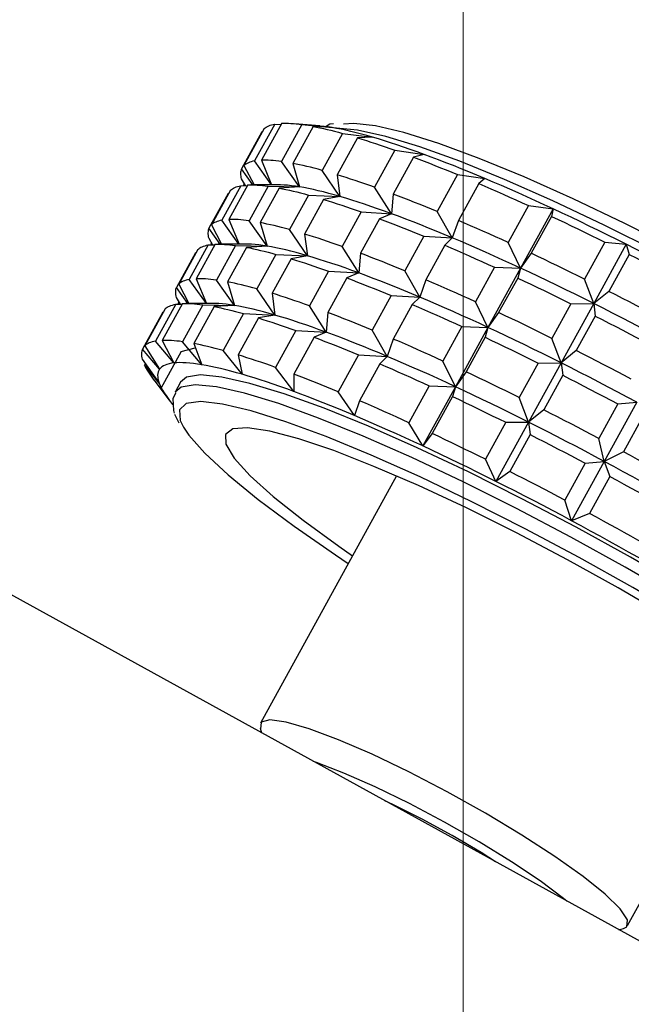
# Model space of a CAD drawing. Header units: millimetres. Extents: x -4612887 to -4536833, y -5457376 to -5415716.
# Tile 95 of 144: x -4585076 to -4585048, y -5436169 to -5436123. Entities that reach past the tile are written whole.
import ezdxf

# ---------------------------------------------------------------- set-up
doc = ezdxf.new("R2010")
doc.units = ezdxf.units.MM
doc.header["$MEASUREMENT"] = 0
doc.linetypes.add('CONTINU', pattern=[0])
doc.layers.get('0').update_dxf_attribs({"color": 8, "lineweight": 18})
doc.layers.add('LOC', color=4, linetype='CONTINU')
doc.layers.add('PLAN', color=7, linetype='CONTINU')

# ---------------------------------------------------------------- blocks, each defined once
blk = doc.blocks.new('A$C7EBD59A9')
at = {"layer": 'PLAN', "color": 0, "linetype": 'Continuous'}
for p, q in [((178.338, 219.491), (179.145, 219.835)), ((179.145, 219.835), (179.445, 219.533)), ((179.145, 219.835), (179.145, 217.094)), ((174.91, 219.294), (175.852, 219.662)), ((175.852, 219.662), (175.944, 219.365)), ((175.852, 219.662), (175.852, 216.921)), ((178.338, 219.491), (178.338, 217.783)), ((179.445, 219.533), (179.445, 217.825)), ((169.088, 218.648), (170.202, 219.071)), ((170.202, 219.071), (169.875, 218.767)), ((171.791, 219.01), (172.837, 219.404)), ((172.837, 219.404), (172.718, 219.107)), ((172.718, 219.107), (172.718, 217.398)), ((174.91, 219.294), (174.91, 217.586)), ((175.944, 219.365), (175.944, 217.656)), ((166.893, 218.22), (168.037, 218.674)), ((168.037, 218.674), (167.514, 218.359)), ((169.088, 218.648), (169.088, 216.939)), ((169.875, 218.767), (169.875, 217.059)), ((171.791, 219.01), (171.791, 217.301)), ((165.28, 217.742), (166.415, 218.226)), ((166.415, 218.226), (165.714, 217.895)), ((166.893, 218.22), (166.893, 216.512)), ((167.514, 218.359), (167.514, 216.651)), ((165.949, 218.044), (164.999, 217.627)), ((165.714, 217.895), (165.714, 216.186)), ((179.445, 217.825), (179.145, 217.094)), ((165.28, 217.742), (165.28, 216.034)), ((175.852, 216.921), (174.91, 217.586)), ((175.944, 217.656), (175.852, 216.921)), ((179.145, 217.094), (178.338, 217.783)), ((164.305, 217.229), (164.537, 217.339)), ((164.305, 217.229), (164.305, 215.521)), ((164.537, 217.391), (164.537, 215.683)), ((169.875, 217.059), (170.202, 216.33)), ((172.837, 216.663), (171.791, 217.301)), ((172.718, 217.398), (172.837, 216.663)), ((178.338, 216.64), (179.145, 217.094)), ((179.145, 217.094), (179.445, 216.682)), ((179.145, 217.094), (179.145, 214.353)), ((164.001, 216.7), (164.022, 216.711)), ((164.001, 216.7), (164.001, 214.991)), ((164.022, 216.864), (164.022, 215.156)), ((167.514, 216.651), (168.037, 215.932)), ((170.202, 216.33), (169.088, 216.939)), ((171.791, 216.159), (172.837, 216.663)), ((172.837, 216.663), (172.718, 216.256)), ((174.91, 216.443), (175.852, 216.921)), ((175.852, 216.921), (175.944, 216.514)), ((175.852, 216.921), (175.852, 214.18)), ((178.338, 216.64), (178.338, 215.041)), ((179.445, 216.682), (179.445, 215.084)), ((168.037, 215.932), (166.893, 216.512)), ((169.088, 215.797), (170.202, 216.33)), ((170.202, 216.33), (169.875, 215.916)), ((172.718, 216.256), (172.718, 214.657)), ((174.91, 216.443), (174.91, 214.845)), ((175.944, 216.514), (175.944, 214.915)), ((166.415, 215.485), (165.28, 216.034)), ((165.714, 216.186), (166.415, 215.485)), ((166.893, 215.369), (168.037, 215.932)), ((168.037, 215.932), (167.514, 215.508)), ((169.875, 215.916), (169.875, 214.318)), ((171.791, 216.159), (171.791, 214.56)), ((165.379, 215.008), (164.305, 215.521)), ((164.537, 215.683), (165.382, 215.01)), ((165.28, 214.891), (166.415, 215.485)), ((166.415, 215.485), (165.714, 215.044)), ((167.514, 215.508), (167.514, 213.909)), ((169.088, 215.797), (169.088, 214.198)), ((164.022, 215.156), (164.757, 214.665)), ((165.614, 215.138), (164.646, 214.603)), ((165.714, 215.044), (165.714, 213.445)), ((166.893, 215.369), (166.893, 213.771)), ((179.145, 214.353), (178.338, 215.041)), ((179.445, 215.084), (179.145, 214.353)), ((164.715, 214.641), (164.001, 214.991)), ((164.188, 214.625), (164.459, 214.466)), ((165.28, 214.891), (165.28, 213.293)), ((172.718, 214.657), (172.837, 213.922)), ((175.852, 214.18), (174.91, 214.845)), ((175.944, 214.915), (175.852, 214.18)), ((164.305, 214.378), (164.537, 214.511)), ((164.305, 214.378), (164.305, 212.78)), ((164.378, 214.514), (164.378, 214.462)), ((164.416, 214.442), (164.378, 214.462)), ((164.537, 214.54), (164.537, 212.941)), ((169.875, 214.318), (170.202, 213.589)), ((172.837, 213.922), (171.791, 214.56)), ((178.338, 213.899), (179.145, 214.353)), ((179.145, 214.353), (179.445, 213.941)), ((179.145, 214.353), (179.145, 211.612)), ((181.959, 214.002), (182.603, 214.437)), ((182.603, 214.437), (182.603, 211.695)), ((164.001, 213.849), (164.022, 213.863)), ((164.001, 213.849), (164.001, 212.25)), ((164.022, 214.013), (164.022, 212.415)), ((167.514, 213.909), (168.037, 213.191)), ((170.202, 213.589), (169.088, 214.198)), ((171.791, 213.418), (172.837, 213.922)), ((172.837, 213.922), (172.718, 213.515)), ((174.91, 213.702), (175.852, 214.18)), ((175.852, 214.18), (175.944, 213.773)), ((175.852, 214.18), (175.852, 211.438)), ((178.338, 213.899), (178.338, 212.3)), ((179.445, 213.941), (179.445, 212.342)), ((181.959, 214.002), (181.959, 212.403)), ((183.101, 214.014), (183.101, 212.415)), ((165.714, 213.445), (166.415, 212.744)), ((168.037, 213.191), (166.893, 213.771)), ((169.088, 213.056), (170.202, 213.589)), ((170.202, 213.589), (169.875, 213.175)), ((172.718, 213.515), (172.718, 211.916)), ((174.91, 213.702), (174.91, 212.103)), ((175.944, 213.773), (175.944, 212.174)), ((166.415, 212.744), (165.28, 213.293)), ((166.893, 212.628), (168.037, 213.191)), ((168.037, 213.191), (167.514, 212.767)), ((169.088, 213.056), (169.088, 211.457)), ((169.875, 213.175), (169.875, 211.577)), ((171.791, 213.418), (171.791, 211.819)), ((165.379, 212.267), (164.305, 212.78)), ((164.537, 212.941), (165.382, 212.269)), ((165.28, 212.15), (166.415, 212.744)), ((166.415, 212.744), (165.714, 212.303)), ((167.514, 212.767), (167.514, 211.168)), ((164.715, 211.9), (164.001, 212.25)), ((164.022, 212.415), (164.757, 211.923)), ((165.614, 212.397), (164.646, 211.862)), ((165.714, 212.303), (165.714, 210.704)), ((166.893, 212.628), (166.893, 211.03)), ((179.145, 211.612), (178.338, 212.3)), ((179.445, 212.342), (179.145, 211.612)), ((182.603, 211.695), (181.959, 212.403)), ((183.101, 212.415), (182.603, 211.695)), ((164.188, 211.884), (164.459, 211.725)), ((165.28, 212.15), (165.28, 210.552)), ((172.718, 211.916), (172.837, 211.181)), ((175.852, 211.438), (174.91, 212.103)), ((175.944, 212.174), (175.852, 211.438)), ((164.305, 211.637), (164.537, 211.77)), ((164.305, 211.637), (164.305, 210.039)), ((164.378, 211.773), (164.378, 211.721)), ((164.416, 211.701), (164.378, 211.721)), ((164.537, 211.799), (164.537, 210.2)), ((170.202, 210.847), (169.088, 211.457)), ((169.875, 211.577), (170.202, 210.847)), ((172.837, 211.181), (171.791, 211.819)), ((174.91, 210.961), (175.852, 211.438)), ((175.852, 211.438), (175.944, 211.032)), ((175.852, 211.438), (175.852, 208.697)), ((178.338, 211.158), (179.145, 211.612)), ((179.145, 211.612), (179.445, 211.2)), ((179.145, 211.612), (179.145, 208.871)), ((181.959, 211.26), (182.603, 211.695)), ((182.603, 211.695), (183.101, 211.273)), ((182.603, 211.695), (182.603, 208.954)), ((164.001, 211.107), (164.022, 211.121)), ((164.001, 211.107), (164.001, 209.509)), ((164.022, 211.272), (164.022, 209.674)), ((167.514, 211.168), (168.037, 210.45)), ((171.791, 210.676), (172.837, 211.181)), ((172.837, 211.181), (172.718, 210.773)), ((178.338, 211.158), (178.338, 209.449)), ((179.445, 211.2), (179.445, 209.491)), ((181.959, 211.26), (181.959, 209.552)), ((183.101, 211.273), (183.101, 209.564)), ((165.714, 210.704), (166.415, 210.002)), ((168.037, 210.45), (166.893, 211.03)), ((169.088, 210.314), (170.202, 210.847)), ((170.202, 210.847), (169.875, 210.434)), ((171.791, 210.676), (171.791, 208.968)), ((172.718, 210.773), (172.718, 209.065)), ((174.91, 210.961), (174.91, 209.252)), ((175.944, 211.032), (175.944, 209.323)), ((166.415, 210.002), (165.28, 210.552)), ((166.893, 209.887), (168.037, 210.45)), ((168.037, 210.45), (167.514, 210.026)), ((169.088, 210.314), (169.088, 208.606)), ((169.875, 210.434), (169.875, 208.726)), ((165.379, 209.526), (164.305, 210.039)), ((164.537, 210.2), (165.382, 209.528)), ((165.28, 209.409), (166.415, 210.002)), ((166.415, 210.002), (165.714, 209.562)), ((166.893, 209.887), (166.893, 208.179)), ((167.514, 210.026), (167.514, 208.317)), ((164.715, 209.159), (164.001, 209.509)), ((164.022, 209.674), (164.757, 209.182)), ((165.614, 209.656), (164.646, 209.121)), ((165.714, 209.562), (165.714, 207.853)), ((179.145, 208.871), (178.338, 209.449)), ((179.445, 209.491), (179.145, 208.871)), ((182.603, 208.954), (181.959, 209.552)), ((183.101, 209.564), (182.603, 208.954)), ((164.188, 209.143), (164.459, 208.984)), ((164.537, 209.058), (164.537, 207.349)), ((165.28, 209.409), (165.28, 207.701)), ((172.718, 209.065), (172.837, 208.44)), ((175.852, 208.697), (174.91, 209.252)), ((175.944, 209.323), (175.852, 208.697)), ((164.305, 208.896), (164.537, 209.029)), ((164.305, 208.896), (164.305, 207.188)), ((164.378, 209.032), (164.378, 208.98)), ((164.416, 208.96), (164.378, 208.98)), ((169.875, 208.726), (170.202, 208.106)), ((172.837, 208.44), (171.791, 208.968)), ((164.001, 208.366), (164.022, 208.38)), ((164.001, 208.366), (164.001, 206.658)), ((164.022, 208.531), (164.022, 206.823)), ((167.514, 208.317), (168.037, 207.709)), ((170.202, 208.106), (169.088, 208.606)), ((165.714, 207.853), (166.415, 207.261)), ((168.037, 207.709), (166.893, 208.179)), ((166.415, 207.261), (165.28, 207.701)), ((165.422, 207.328), (165.853, 207.736)), ((165.392, 206.778), (164.305, 207.188)), ((164.537, 207.349), (165.392, 206.778)), ((165.422, 207.328), (165.422, 205.619)), ((175.5, 207.122), (175.5, 195.676)), ((192.5, 195.676), (192.5, 207.122)), ((165.003, 206.276), (164.001, 206.658)), ((164.022, 206.823), (165.003, 206.276)), ((164.188, 206.292), (165.261, 205.773)), ((164.378, 206.2), (164.378, 206.129)), ((165.261, 205.773), (164.378, 206.129)), ((166, 206.225), (166, 205.77)), ((164.999, 205.787), (165.949, 205.37)), ((166.157, 205.284), (165.422, 205.619)), ((166.414, 204.974), (166.731, 204.75)), ((175.59, 195.498), (175.731, 195.36)), ((192.269, 195.36), (192.409, 195.498)), ((227, 195.36), (141, 195.36))]:
    blk.add_line(p, q, dxfattribs=at)
at = {"layer": 'PLAN', "color": 6}
blk.add_line((166.74, 204.858), (166.982, 204.687), dxfattribs=at)
at = {"layer": 'PLAN', "color": 0, "linetype": 'Continuous', "flags": 128}
for points in [[(200.585, 218.944), (199.746, 219.239), (198.499, 219.551), (196.956, 219.834), (195.15, 220.082), (193.117, 220.291), (190.899, 220.456), (188.54, 220.574), (186.088, 220.642), (183.594, 220.659), (181.109, 220.625), (178.682, 220.541), (176.363, 220.407), (174.2, 220.228), (172.236, 220.006), (170.512, 219.745), (169.063, 219.453), (167.917, 219.133), (167.099, 218.793), (166.747, 218.562)], [(179.145, 219.835), (178.722, 219.818), (178.302, 219.8), (177.885, 219.781), (177.471, 219.759), (177.06, 219.737), (176.654, 219.713), (176.251, 219.688), (175.852, 219.662)], [(182.603, 219.919), (182.166, 219.913), (181.729, 219.907), (181.294, 219.898), (180.861, 219.889), (180.429, 219.877), (179.999, 219.865), (179.571, 219.851), (179.145, 219.835)], [(175.852, 219.662), (175.458, 219.634), (175.068, 219.605), (174.683, 219.575), (174.303, 219.543), (173.929, 219.51), (173.559, 219.476), (173.195, 219.441), (172.837, 219.404)], [(175.944, 219.365), (176.237, 219.383), (176.532, 219.4), (176.829, 219.417), (177.127, 219.433), (177.428, 219.449), (177.729, 219.464), (178.033, 219.478), (178.338, 219.491)], [(179.445, 219.533), (179.756, 219.543), (180.068, 219.553), (180.381, 219.561), (180.695, 219.569), (181.01, 219.576), (181.326, 219.583), (181.642, 219.589), (181.959, 219.594)], [(170.202, 219.071), (169.904, 219.024), (169.614, 218.977), (169.331, 218.929), (169.056, 218.879), (168.789, 218.829), (168.53, 218.778), (168.279, 218.726), (168.037, 218.674)], [(172.837, 219.404), (172.485, 219.366), (172.139, 219.327), (171.799, 219.287), (171.466, 219.246), (171.14, 219.204), (170.82, 219.161), (170.507, 219.116), (170.202, 219.071)], [(172.718, 219.107), (172.983, 219.132), (173.25, 219.157), (173.52, 219.182), (173.793, 219.205), (174.069, 219.228), (174.347, 219.251), (174.627, 219.273), (174.91, 219.294)], [(168.037, 218.674), (167.803, 218.62), (167.578, 218.566), (167.362, 218.511), (167.154, 218.455), (166.956, 218.399), (166.766, 218.342), (166.586, 218.284), (166.415, 218.226)], [(167.514, 218.359), (167.697, 218.397), (167.883, 218.434), (168.074, 218.471), (168.269, 218.507), (168.468, 218.543), (168.671, 218.578), (168.878, 218.613), (169.088, 218.648)], [(169.875, 218.767), (170.103, 218.8), (170.334, 218.831), (170.569, 218.862), (170.806, 218.893), (171.048, 218.923), (171.292, 218.952), (171.54, 218.981), (171.791, 219.01)], [(165.714, 217.895), (165.846, 217.937), (165.982, 217.978), (166.122, 218.019), (166.268, 218.06), (166.417, 218.101), (166.571, 218.141), (166.73, 218.181), (166.893, 218.22)], [(166.415, 218.226), (166.254, 218.167), (166.102, 218.108), (165.959, 218.048), (165.949, 218.044)], [(166.39, 218.39), (166.268, 218.297), (166.162, 218.106)], [(181.959, 217.885), (181.642, 217.88), (181.326, 217.875), (181.01, 217.868), (180.695, 217.861), (180.381, 217.853), (180.068, 217.844), (179.756, 217.835), (179.445, 217.825)], [(164.537, 217.391), (164.613, 217.436), (164.694, 217.48), (164.779, 217.524), (164.87, 217.568), (164.965, 217.612), (165.066, 217.656), (165.171, 217.699), (165.28, 217.742)], [(174.91, 217.586), (174.627, 217.564), (174.347, 217.543), (174.069, 217.52), (173.793, 217.497), (173.52, 217.473), (173.25, 217.449), (172.983, 217.424), (172.718, 217.398)], [(178.338, 217.783), (178.033, 217.769), (177.729, 217.755), (177.428, 217.74), (177.127, 217.725), (176.829, 217.709), (176.532, 217.692), (176.237, 217.675), (175.944, 217.656)], [(164.022, 216.864), (164.04, 216.91), (164.063, 216.956), (164.091, 217.002), (164.124, 217.048), (164.161, 217.093), (164.204, 217.139), (164.252, 217.184), (164.305, 217.229)], [(171.791, 217.301), (171.54, 217.273), (171.292, 217.244), (171.048, 217.215), (170.806, 217.185), (170.569, 217.154), (170.334, 217.123), (170.103, 217.091), (169.875, 217.059)], [(179.145, 217.094), (178.722, 217.077), (178.302, 217.059), (177.885, 217.039), (177.471, 217.018), (177.06, 216.996), (176.654, 216.972), (176.251, 216.947), (175.852, 216.921)], [(182.603, 217.178), (182.166, 217.172), (181.729, 217.165), (181.294, 217.157), (180.861, 217.147), (180.429, 217.136), (179.999, 217.124), (179.571, 217.11), (179.145, 217.094)], [(169.088, 216.939), (168.878, 216.905), (168.671, 216.87), (168.468, 216.834), (168.269, 216.799), (168.074, 216.762), (167.883, 216.725), (167.697, 216.688), (167.514, 216.651)], [(172.837, 216.663), (172.485, 216.625), (172.139, 216.586), (171.799, 216.546), (171.466, 216.505), (171.14, 216.463), (170.82, 216.419), (170.507, 216.375), (170.202, 216.33)], [(175.852, 216.921), (175.458, 216.893), (175.068, 216.864), (174.683, 216.833), (174.303, 216.802), (173.929, 216.769), (173.559, 216.735), (173.195, 216.699), (172.837, 216.663)], [(175.944, 216.514), (176.237, 216.532), (176.532, 216.549), (176.829, 216.566), (177.127, 216.582), (177.428, 216.598), (177.729, 216.612), (178.033, 216.627), (178.338, 216.64)], [(179.445, 216.682), (179.756, 216.692), (180.068, 216.702), (180.381, 216.71), (180.695, 216.718), (181.01, 216.725), (181.326, 216.732), (181.642, 216.738), (181.959, 216.743)], [(166.893, 216.512), (166.73, 216.473), (166.571, 216.433), (166.417, 216.392), (166.268, 216.352), (166.122, 216.311), (165.982, 216.27), (165.846, 216.228), (165.714, 216.186)], [(170.202, 216.33), (169.904, 216.283), (169.614, 216.236), (169.331, 216.188), (169.056, 216.138), (168.789, 216.088), (168.53, 216.037), (168.279, 215.985), (168.037, 215.932)], [(172.718, 216.256), (172.983, 216.281), (173.25, 216.306), (173.52, 216.331), (173.793, 216.354), (174.069, 216.377), (174.347, 216.4), (174.627, 216.422), (174.91, 216.443)], [(165.28, 216.034), (165.171, 215.991), (165.066, 215.947), (164.965, 215.904), (164.87, 215.86), (164.779, 215.816), (164.694, 215.772), (164.613, 215.727), (164.537, 215.683)], [(168.037, 215.932), (167.803, 215.879), (167.578, 215.825), (167.362, 215.77), (167.154, 215.714), (166.956, 215.658), (166.766, 215.601), (166.586, 215.543), (166.415, 215.485)], [(169.875, 215.916), (170.103, 215.949), (170.334, 215.98), (170.569, 216.011), (170.806, 216.042), (171.048, 216.072), (171.292, 216.101), (171.54, 216.13), (171.791, 216.159)], [(164.305, 215.521), (164.252, 215.476), (164.204, 215.43), (164.161, 215.385), (164.124, 215.339), (164.091, 215.294), (164.063, 215.248), (164.04, 215.202), (164.022, 215.156)], [(166.415, 215.485), (166.254, 215.426), (166.102, 215.367), (165.959, 215.307), (165.826, 215.247), (165.703, 215.186), (165.614, 215.138)], [(167.514, 215.508), (167.697, 215.546), (167.883, 215.583), (168.074, 215.62), (168.269, 215.656), (168.468, 215.692), (168.671, 215.727), (168.878, 215.762), (169.088, 215.797)], [(165.714, 215.044), (165.846, 215.086), (165.982, 215.127), (166.122, 215.168), (166.268, 215.209), (166.417, 215.25), (166.571, 215.29), (166.73, 215.33), (166.893, 215.369)], [(178.338, 215.041), (178.033, 215.028), (177.729, 215.014), (177.428, 214.999), (177.127, 214.984), (176.829, 214.968), (176.532, 214.951), (176.237, 214.933), (175.944, 214.915)], [(181.959, 215.144), (181.642, 215.139), (181.326, 215.133), (181.01, 215.127), (180.695, 215.12), (180.381, 215.112), (180.068, 215.103), (179.756, 215.094), (179.445, 215.084)], [(164.001, 214.991), (164.007, 214.945), (164.017, 214.899), (164.033, 214.854), (164.054, 214.808), (164.08, 214.762), (164.111, 214.716), (164.147, 214.671), (164.188, 214.625)], [(164.537, 214.54), (164.613, 214.585), (164.694, 214.629), (164.779, 214.673), (164.87, 214.717), (164.965, 214.761), (165.066, 214.805), (165.171, 214.848), (165.28, 214.891)], [(174.91, 214.845), (174.627, 214.823), (174.347, 214.801), (174.069, 214.779), (173.793, 214.756), (173.52, 214.732), (173.25, 214.708), (172.983, 214.683), (172.718, 214.657)], [(164.022, 214.013), (164.04, 214.059), (164.063, 214.105), (164.091, 214.151), (164.124, 214.197), (164.161, 214.242), (164.204, 214.288), (164.252, 214.333), (164.305, 214.378)], [(171.791, 214.56), (171.54, 214.532), (171.292, 214.503), (171.048, 214.474), (170.806, 214.444), (170.569, 214.413), (170.334, 214.382), (170.103, 214.35), (169.875, 214.318)], [(179.145, 214.353), (178.722, 214.336), (178.302, 214.318), (177.885, 214.298), (177.471, 214.277), (177.06, 214.255), (176.654, 214.231), (176.251, 214.206), (175.852, 214.18)], [(182.603, 214.437), (182.166, 214.431), (181.729, 214.424), (181.294, 214.416), (180.861, 214.406), (180.429, 214.395), (179.999, 214.383), (179.571, 214.369), (179.145, 214.353)], [(169.088, 214.198), (168.878, 214.164), (168.671, 214.129), (168.468, 214.093), (168.269, 214.057), (168.074, 214.021), (167.883, 213.984), (167.697, 213.947), (167.514, 213.909)], [(172.837, 213.922), (172.485, 213.884), (172.139, 213.845), (171.799, 213.805), (171.466, 213.764), (171.14, 213.722), (170.82, 213.678), (170.507, 213.634), (170.202, 213.589)], [(175.852, 214.18), (175.458, 214.152), (175.068, 214.123), (174.683, 214.092), (174.303, 214.061), (173.929, 214.028), (173.559, 213.994), (173.195, 213.958), (172.837, 213.922)], [(175.944, 213.773), (176.237, 213.791), (176.532, 213.808), (176.829, 213.825), (177.127, 213.841), (177.428, 213.857), (177.729, 213.871), (178.033, 213.885), (178.338, 213.899)], [(179.445, 213.941), (179.756, 213.951), (180.068, 213.96), (180.381, 213.969), (180.695, 213.977), (181.01, 213.984), (181.326, 213.991), (181.642, 213.997), (181.959, 214.002)], [(166.893, 213.771), (166.73, 213.731), (166.571, 213.692), (166.417, 213.651), (166.268, 213.611), (166.122, 213.57), (165.982, 213.529), (165.846, 213.487), (165.714, 213.445)], [(170.202, 213.589), (169.904, 213.542), (169.614, 213.495), (169.331, 213.446), (169.056, 213.397), (168.789, 213.347), (168.53, 213.296), (168.279, 213.244), (168.037, 213.191)], [(172.718, 213.515), (172.983, 213.54), (173.25, 213.565), (173.52, 213.589), (173.793, 213.613), (174.069, 213.636), (174.347, 213.659), (174.627, 213.681), (174.91, 213.702)], [(165.28, 213.293), (165.171, 213.25), (165.066, 213.206), (164.965, 213.163), (164.87, 213.119), (164.779, 213.075), (164.694, 213.03), (164.613, 212.986), (164.537, 212.941)], [(168.037, 213.191), (167.803, 213.138), (167.578, 213.084), (167.362, 213.029), (167.154, 212.973), (166.956, 212.916), (166.766, 212.859), (166.586, 212.802), (166.415, 212.744)], [(167.514, 212.767), (167.697, 212.804), (167.883, 212.842), (168.074, 212.878), (168.269, 212.915), (168.468, 212.951), (168.671, 212.986), (168.878, 213.021), (169.088, 213.056)], [(169.875, 213.175), (170.103, 213.208), (170.334, 213.239), (170.569, 213.27), (170.806, 213.301), (171.048, 213.331), (171.292, 213.36), (171.54, 213.389), (171.791, 213.418)], [(164.305, 212.78), (164.252, 212.735), (164.204, 212.689), (164.161, 212.644), (164.124, 212.598), (164.091, 212.552), (164.063, 212.507), (164.04, 212.461), (164.022, 212.415)], [(166.415, 212.744), (166.254, 212.685), (166.102, 212.625), (165.959, 212.566), (165.826, 212.505), (165.703, 212.445), (165.614, 212.397)], [(164.001, 212.25), (164.007, 212.204), (164.017, 212.158), (164.033, 212.112), (164.054, 212.067), (164.08, 212.021), (164.111, 211.975), (164.147, 211.929), (164.188, 211.884)], [(165.714, 212.303), (165.846, 212.345), (165.982, 212.386), (166.122, 212.427), (166.268, 212.468), (166.417, 212.509), (166.571, 212.549), (166.73, 212.589), (166.893, 212.628)], [(178.338, 212.3), (178.033, 212.287), (177.729, 212.273), (177.428, 212.258), (177.127, 212.243), (176.829, 212.227), (176.532, 212.21), (176.237, 212.192), (175.944, 212.174)], [(181.959, 212.403), (181.642, 212.398), (181.326, 212.392), (181.01, 212.386), (180.695, 212.379), (180.381, 212.371), (180.068, 212.362), (179.756, 212.353), (179.445, 212.342)], [(185.65, 212.408), (185.332, 212.412), (185.013, 212.414), (184.695, 212.416), (184.376, 212.418), (184.057, 212.418), (183.739, 212.418), (183.42, 212.417), (183.101, 212.415)], [(164.537, 211.799), (164.613, 211.843), (164.694, 211.888), (164.779, 211.932), (164.87, 211.976), (164.965, 212.02), (165.066, 212.064), (165.171, 212.107), (165.28, 212.15)], [(174.91, 212.103), (174.627, 212.082), (174.347, 212.06), (174.069, 212.038), (173.793, 212.015), (173.52, 211.991), (173.25, 211.967), (172.983, 211.942), (172.718, 211.916)], [(164.022, 211.272), (164.04, 211.318), (164.063, 211.364), (164.091, 211.41), (164.124, 211.455), (164.161, 211.501), (164.204, 211.547), (164.252, 211.592), (164.305, 211.637)], [(169.088, 211.457), (168.878, 211.423), (168.671, 211.388), (168.468, 211.352), (168.269, 211.316), (168.074, 211.28), (167.883, 211.243), (167.697, 211.206), (167.514, 211.168)], [(171.791, 211.819), (171.54, 211.791), (171.292, 211.762), (171.048, 211.732), (170.806, 211.702), (170.569, 211.672), (170.334, 211.641), (170.103, 211.609), (169.875, 211.577)], [(175.852, 211.438), (175.458, 211.411), (175.068, 211.382), (174.683, 211.351), (174.303, 211.32), (173.929, 211.287), (173.559, 211.253), (173.195, 211.217), (172.837, 211.181)], [(179.145, 211.612), (178.722, 211.595), (178.302, 211.577), (177.885, 211.557), (177.471, 211.536), (177.06, 211.514), (176.654, 211.49), (176.251, 211.465), (175.852, 211.438)], [(182.603, 211.695), (182.166, 211.69), (181.729, 211.683), (181.294, 211.675), (180.861, 211.665), (180.429, 211.654), (179.999, 211.641), (179.571, 211.627), (179.145, 211.612)], [(186.109, 211.686), (185.672, 211.692), (185.234, 211.697), (184.796, 211.7), (184.357, 211.702), (183.919, 211.703), (183.48, 211.702), (183.041, 211.699), (182.603, 211.695)], [(172.837, 211.181), (172.485, 211.143), (172.139, 211.104), (171.799, 211.064), (171.466, 211.023), (171.14, 210.981), (170.82, 210.937), (170.507, 210.893), (170.202, 210.847)], [(175.944, 211.032), (176.237, 211.05), (176.532, 211.067), (176.829, 211.084), (177.127, 211.1), (177.428, 211.116), (177.729, 211.13), (178.033, 211.144), (178.338, 211.158)], [(179.445, 211.2), (179.756, 211.21), (180.068, 211.219), (180.381, 211.228), (180.695, 211.236), (181.01, 211.243), (181.326, 211.25), (181.642, 211.255), (181.959, 211.26)], [(183.101, 211.273), (183.42, 211.274), (183.739, 211.275), (184.057, 211.276), (184.376, 211.275), (184.695, 211.274), (185.013, 211.272), (185.332, 211.269), (185.65, 211.266)], [(166.893, 211.03), (166.73, 210.99), (166.571, 210.95), (166.417, 210.91), (166.268, 210.87), (166.122, 210.829), (165.982, 210.788), (165.846, 210.746), (165.714, 210.704)], [(170.202, 210.847), (169.904, 210.801), (169.614, 210.754), (169.331, 210.705), (169.056, 210.656), (168.789, 210.606), (168.53, 210.555), (168.279, 210.503), (168.037, 210.45)], [(169.875, 210.434), (170.103, 210.466), (170.334, 210.498), (170.569, 210.529), (170.806, 210.56), (171.048, 210.59), (171.292, 210.619), (171.54, 210.648), (171.791, 210.676)], [(172.718, 210.773), (172.983, 210.799), (173.25, 210.824), (173.52, 210.848), (173.793, 210.872), (174.069, 210.895), (174.347, 210.918), (174.627, 210.94), (174.91, 210.961)], [(165.28, 210.552), (165.171, 210.508), (165.066, 210.465), (164.965, 210.421), (164.87, 210.378), (164.779, 210.334), (164.694, 210.289), (164.613, 210.245), (164.537, 210.2)], [(168.037, 210.45), (167.803, 210.397), (167.578, 210.342), (167.362, 210.287), (167.154, 210.232), (166.956, 210.175), (166.766, 210.118), (166.586, 210.061), (166.415, 210.002)], [(167.514, 210.026), (167.697, 210.063), (167.883, 210.101), (168.074, 210.137), (168.269, 210.174), (168.468, 210.21), (168.671, 210.245), (168.878, 210.28), (169.088, 210.314)], [(164.305, 210.039), (164.252, 209.994), (164.204, 209.948), (164.161, 209.903), (164.124, 209.857), (164.091, 209.811), (164.063, 209.766), (164.04, 209.72), (164.022, 209.674)], [(166.415, 210.002), (166.254, 209.944), (166.102, 209.884), (165.959, 209.825), (165.826, 209.764), (165.703, 209.704), (165.614, 209.656)], [(165.714, 209.562), (165.846, 209.603), (165.982, 209.645), (166.122, 209.686), (166.268, 209.727), (166.417, 209.768), (166.571, 209.808), (166.73, 209.848), (166.893, 209.887)], [(164.001, 209.509), (164.007, 209.463), (164.017, 209.417), (164.033, 209.371), (164.054, 209.325), (164.08, 209.28), (164.111, 209.234), (164.147, 209.188), (164.188, 209.143)], [(178.338, 209.449), (178.033, 209.436), (177.729, 209.422), (177.428, 209.407), (177.127, 209.392), (176.829, 209.376), (176.532, 209.359), (176.237, 209.341), (175.944, 209.323)], [(181.959, 209.552), (181.642, 209.547), (181.326, 209.541), (181.01, 209.535), (180.695, 209.528), (180.381, 209.52), (180.068, 209.511), (179.756, 209.502), (179.445, 209.491)], [(185.65, 209.557), (185.332, 209.561), (185.013, 209.563), (184.695, 209.565), (184.376, 209.567), (184.057, 209.567), (183.739, 209.567), (183.42, 209.566), (183.101, 209.564)], [(164.537, 209.058), (164.613, 209.102), (164.694, 209.147), (164.779, 209.191), (164.87, 209.235), (164.965, 209.279), (165.066, 209.322), (165.171, 209.366), (165.28, 209.409)], [(174.91, 209.252), (174.627, 209.231), (174.347, 209.209), (174.069, 209.187), (173.793, 209.164), (173.52, 209.14), (173.25, 209.116), (172.983, 209.091), (172.718, 209.065)], [(164.022, 208.531), (164.04, 208.577), (164.063, 208.623), (164.091, 208.669), (164.124, 208.714), (164.161, 208.76), (164.204, 208.805), (164.252, 208.851), (164.305, 208.896)], [(202, 206.225), (201.917, 206.474), (201.502, 206.831), (200.746, 207.176), (199.665, 207.502), (198.278, 207.804), (196.614, 208.074), (194.704, 208.309), (192.586, 208.504), (190.301, 208.654), (187.893, 208.756), (185.409, 208.81), (182.898, 208.813), (180.408, 208.766), (177.988, 208.669), (175.686, 208.524), (173.545, 208.335), (171.607, 208.105), (169.911, 207.839), (168.489, 207.54), (167.369, 207.217), (166.572, 206.874), (166.115, 206.518), (166, 206.225)], [(171.791, 208.968), (171.54, 208.94), (171.292, 208.911), (171.048, 208.881), (170.806, 208.851), (170.569, 208.821), (170.334, 208.79), (170.103, 208.758), (169.875, 208.726)], [(175.852, 208.697), (175.458, 208.67), (175.068, 208.64), (174.683, 208.61), (174.303, 208.578), (173.929, 208.546), (173.559, 208.511), (173.195, 208.476), (172.837, 208.44)], [(179.145, 208.871), (178.722, 208.854), (178.302, 208.836), (177.885, 208.816), (177.471, 208.795), (177.06, 208.773), (176.654, 208.749), (176.251, 208.724), (175.852, 208.697)], [(182.603, 208.954), (182.166, 208.949), (181.729, 208.942), (181.294, 208.934), (180.861, 208.924), (180.429, 208.913), (179.999, 208.9), (179.571, 208.886), (179.145, 208.871)], [(186.109, 208.945), (185.672, 208.951), (185.234, 208.956), (184.796, 208.959), (184.357, 208.961), (183.919, 208.962), (183.48, 208.961), (183.041, 208.958), (182.603, 208.954)], [(169.088, 208.606), (168.878, 208.572), (168.671, 208.537), (168.468, 208.501), (168.269, 208.465), (168.074, 208.429), (167.883, 208.392), (167.697, 208.355), (167.514, 208.317)], [(172.837, 208.44), (172.485, 208.402), (172.139, 208.363), (171.799, 208.323), (171.466, 208.282), (171.14, 208.239), (170.82, 208.196), (170.507, 208.152), (170.202, 208.106)], [(166.893, 208.179), (166.73, 208.139), (166.571, 208.099), (166.417, 208.059), (166.268, 208.019), (166.122, 207.978), (165.982, 207.937), (165.846, 207.895), (165.714, 207.853)], [(170.202, 208.106), (169.904, 208.06), (169.614, 208.013), (169.331, 207.964), (169.056, 207.915), (168.789, 207.865), (168.53, 207.814), (168.279, 207.762), (168.037, 207.709)], [(165.28, 207.701), (165.171, 207.657), (165.066, 207.614), (164.965, 207.57), (164.87, 207.527), (164.779, 207.483), (164.694, 207.438), (164.613, 207.394), (164.537, 207.349)], [(168.037, 207.709), (167.803, 207.656), (167.578, 207.601), (167.362, 207.546), (167.154, 207.491), (166.956, 207.434), (166.766, 207.377), (166.586, 207.32), (166.415, 207.261)], [(201.295, 205.66), (201.259, 205.691), (200.672, 206.041), (199.746, 206.375), (198.499, 206.686), (196.956, 206.969), (195.15, 207.218), (193.117, 207.426), (190.899, 207.592), (188.54, 207.709), (186.088, 207.778), (183.594, 207.795), (181.109, 207.761), (178.682, 207.676), (176.363, 207.543), (174.2, 207.363), (172.236, 207.141), (170.512, 206.881), (169.063, 206.588), (167.917, 206.269), (167.099, 205.929), (166.625, 205.576), (166.612, 205.56)], [(187.887, 207.419), (185.57, 207.479), (183.215, 207.488), (180.879, 207.445), (178.616, 207.351), (176.479, 207.208), (174.518, 207.02), (172.78, 206.791), (171.305, 206.527), (170.127, 206.233), (169.274, 205.916), (168.767, 205.585), (168.617, 205.247), (168.827, 204.909), (168.827, 204.909)], [(164.305, 207.188), (164.252, 207.143), (164.204, 207.097), (164.161, 207.052), (164.124, 207.006), (164.091, 206.96), (164.063, 206.915), (164.04, 206.869), (164.022, 206.823)], [(166.415, 207.261), (166.254, 207.203), (166.102, 207.143), (165.959, 207.083), (165.826, 207.023), (165.703, 206.963), (165.59, 206.901), (165.486, 206.84), (165.392, 206.778)], [(164.001, 206.658), (164.007, 206.612), (164.017, 206.566), (164.033, 206.52), (164.054, 206.474), (164.08, 206.429), (164.111, 206.383), (164.147, 206.337), (164.188, 206.292)], [(165.392, 206.778), (165.309, 206.716), (165.235, 206.654), (165.171, 206.591), (165.117, 206.529), (165.074, 206.466), (165.04, 206.403), (165.017, 206.34), (165.003, 206.276)], [(165.003, 206.276), (165, 206.213), (165.007, 206.15), (165.024, 206.087), (165.051, 206.024), (165.089, 205.961), (165.136, 205.898), (165.194, 205.835), (165.261, 205.773)], [(164.378, 206.129), (164.442, 206.084), (164.511, 206.039), (164.585, 205.995), (164.664, 205.95), (164.748, 205.906), (164.837, 205.862), (164.93, 205.818), (165.029, 205.774)], [(165.261, 205.773), (165.339, 205.71), (165.426, 205.648), (165.523, 205.587), (165.631, 205.525), (165.748, 205.465), (165.874, 205.404), (166.011, 205.344), (166.157, 205.284)], [(166.037, 205.755), (166.044, 205.496), (166.301, 205.081), (166.381, 205.005)], [(166.982, 204.687), (167.328, 204.509), (168.254, 204.175), (169.501, 203.863), (171.044, 203.58), (172.85, 203.332), (174.883, 203.123), (175.5, 203.071)], [(168.827, 204.909), (169.393, 204.579), (170.301, 204.266), (171.53, 203.977), (173.052, 203.718), (174.83, 203.495), (175.5, 203.428)], [(192.409, 195.498), (192.492, 195.623), (192.383, 195.878), (191.908, 196.125), (191.087, 196.352), (189.957, 196.549), (188.566, 196.709), (186.975, 196.823), (185.255, 196.887), (183.48, 196.898), (181.727, 196.856), (180.074, 196.762), (178.592, 196.621), (177.347, 196.438), (176.392, 196.222), (175.77, 195.982), (175.508, 195.729), (175.617, 195.474), (175.617, 195.474)], [(189.864, 195.36), (189.699, 195.389), (188.518, 195.549), (187.125, 195.668), (185.587, 195.742), (183.974, 195.767), (182.362, 195.741), (180.827, 195.665), (179.44, 195.544), (178.267, 195.383), (178.136, 195.36)], [(186.565, 195.36), (185.867, 195.406), (184.51, 195.451), (183.119, 195.444), (181.787, 195.385), (181.435, 195.36)]]:
    blk.add_lwpolyline(points, dxfattribs=at)
at = {"layer": 'PLAN', "color": 6, "flags": 128}
for points in [[(201.485, 218.26), (200.746, 218.595), (199.665, 218.922), (198.278, 219.223), (196.614, 219.494), (194.704, 219.729), (192.586, 219.923), (190.301, 220.073), (187.893, 220.176), (185.409, 220.229), (182.898, 220.232), (180.408, 220.185), (177.988, 220.088), (175.686, 219.944), (173.545, 219.755), (171.607, 219.525), (169.911, 219.258), (168.489, 218.96), (167.369, 218.636), (166.572, 218.293), (166.515, 218.26)], [(202, 205.77), (201.917, 206.019), (201.502, 206.375), (200.746, 206.72), (199.665, 207.047), (198.278, 207.348), (196.614, 207.619), (194.704, 207.854), (192.586, 208.048), (190.301, 208.198), (187.893, 208.301), (185.409, 208.355), (182.898, 208.358), (180.408, 208.31), (177.988, 208.214), (175.686, 208.069), (173.545, 207.88), (171.607, 207.65), (169.911, 207.383), (168.489, 207.085), (167.369, 206.761), (166.572, 206.418), (166.115, 206.063), (166, 205.763)], [(166.612, 205.56), (166.505, 205.216), (166.74, 204.858)]]:
    blk.add_lwpolyline(points, dxfattribs=at)
blk = doc.blocks.new('CONSOLE2')
at = {"layer": 'LOC', "xscale": 1.149999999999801, "yscale": 1.149999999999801, "zscale": 1.149999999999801, "rotation": 331.173118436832}
blk.add_blockref('A$C7EBD59A9', (-107.018, -166.936), dxfattribs=at)

msp = doc.modelspace()

# ---------------------------------------------------------------- linework, layer by layer
at = {"color": 0}
msp.add_line((-4585055.691, -5435999.045), (-4585055.691, -5436516.311), dxfattribs=at)

# ---------------------------------------------------------------- block references
at = {"layer": 'LOC', "rotation": 360}
msp.add_blockref('CONSOLE2', (-4585243.442, -5436089.045), dxfattribs=at)

doc.saveas('drawing.dxf')
